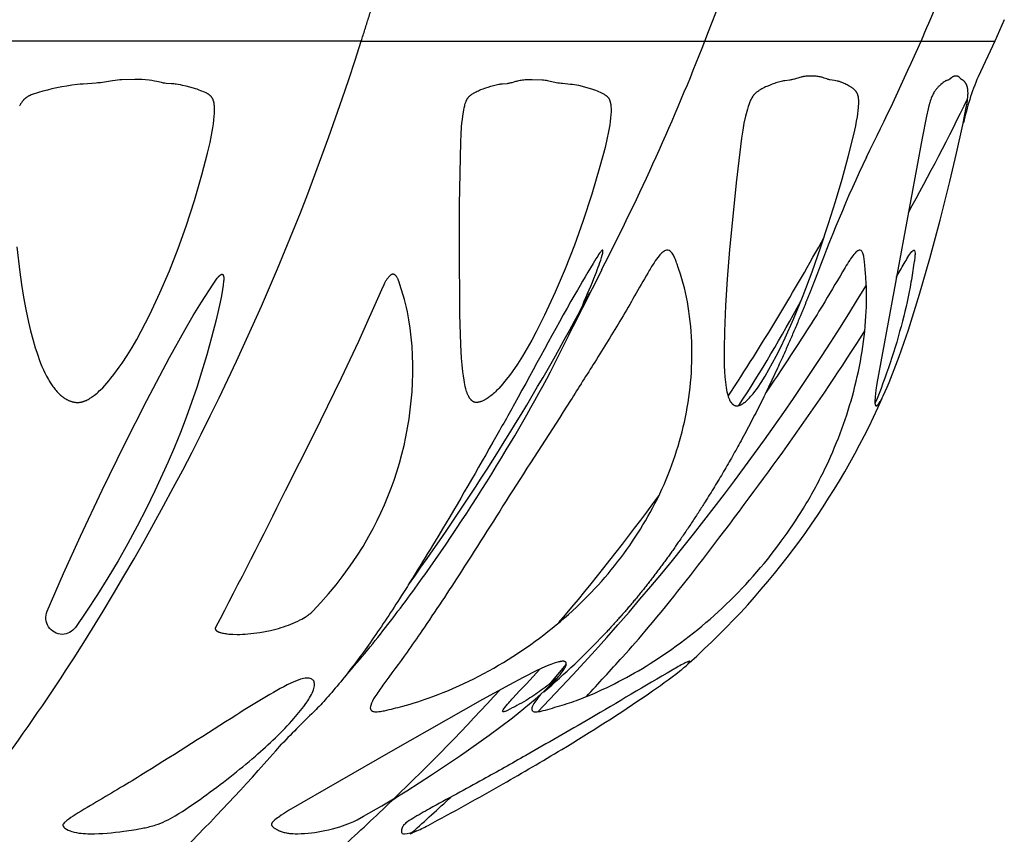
# Model space of a CAD drawing. Header units: millimetres. Extents: x 1250 to 1725, y 0 to 1655.
# Tile 111 of 256: x 1523 to 1552, y 935 to 959. Entities that reach past the tile are written whole.
import ezdxf

# ---------------------------------------------------------------- set-up
doc = ezdxf.new("R2010")
doc.units = ezdxf.units.MM
doc.header["$MEASUREMENT"] = 0
doc.layers.add('Crea2D$visibili$tangenti', color=7, linetype='Continuous', true_color=0x000000)

msp = doc.modelspace()

# ---------------------------------------------------------------- linework, layer by layer
at = {"layer": 'Crea2D$visibili$tangenti'}
for p, q in [((1552.339, 959.117), (1552.053, 958.482)), ((1533.175, 958.482), (1519.826, 958.482)), ((1533.175, 958.482), (1543.418, 958.482)), ((1543.418, 958.482), (1549.857, 958.482)), ((1549.857, 958.482), (1552.053, 958.482)), ((1552.053, 958.482), (1551.56, 957.418)), ((1540.34, 951.668), (1539.481, 949.965)), ((1539.285, 939.918), (1538.762, 939.305)), ((1534.317, 936.006), (1534.09, 935.852)), ((1534.834, 934.953), (1534.624, 934.853)), ((1534.692, 934.887), (1534.653, 934.868))]:
    msp.add_line(p, q, dxfattribs=at)
msp.add_lwpolyline([(1520.544, 934.467, 0.031042), (1525.171, 940.986, 0.061453), (1533.175, 958.482)], format="xyb", dxfattribs=at)
for points in [[(1544.368, 947.614), (1544.373, 947.614), (1544.378, 947.615), (1544.382, 947.615), (1544.387, 947.615), (1544.391, 947.616), (1544.396, 947.617), (1544.401, 947.617), (1544.405, 947.618), (1544.41, 947.619), (1544.414, 947.62), (1544.423, 947.622), (1544.432, 947.624), (1544.441, 947.627), (1544.45, 947.63), (1544.459, 947.633), (1544.467, 947.637), (1544.476, 947.64), (1544.484, 947.644), (1544.493, 947.648), (1544.501, 947.653), (1544.509, 947.657), (1544.521, 947.664), (1544.533, 947.671), (1544.545, 947.678), (1544.557, 947.686), (1544.568, 947.693), (1544.579, 947.702), (1544.59, 947.71), (1544.601, 947.718), (1544.623, 947.736), (1544.644, 947.754), (1544.664, 947.773), (1544.685, 947.792), (1544.714, 947.821), (1544.742, 947.85), (1544.77, 947.88), (1544.798, 947.91), (1544.851, 947.973), (1544.902, 948.037), (1544.951, 948.102), (1544.999, 948.169), (1545.09, 948.305), (1545.21, 948.498), (1545.325, 948.694), (1545.434, 948.892), (1545.539, 949.093), (1545.675, 949.365), (1545.805, 949.64), (1546.053, 950.196), (1546.341, 950.898), (1546.611, 951.607), (1546.864, 952.322), (1547.103, 953.043), (1547.309, 953.702), (1547.504, 954.364), (1547.685, 955.03), (1547.851, 955.7), (1547.91, 955.96), (1547.937, 956.091), (1547.96, 956.222), (1547.975, 956.316), (1547.986, 956.41), (1547.995, 956.505), (1547.998, 956.553), (1548.001, 956.601), (1548.002, 956.652), (1548.002, 956.677), (1548.001, 956.703), (1548, 956.728), (1547.998, 956.754), (1547.997, 956.766), (1547.995, 956.779), (1547.993, 956.791), (1547.991, 956.803), (1547.989, 956.815), (1547.986, 956.828), (1547.984, 956.84), (1547.98, 956.852), (1547.977, 956.863), (1547.973, 956.875), (1547.969, 956.887), (1547.965, 956.898), (1547.96, 956.909), (1547.955, 956.921), (1547.949, 956.932), (1547.943, 956.943), (1547.937, 956.953), (1547.933, 956.959), (1547.93, 956.964), (1547.926, 956.969), (1547.923, 956.974), (1547.919, 956.98), (1547.915, 956.985), (1547.908, 956.994), (1547.9, 957.002), (1547.892, 957.011), (1547.884, 957.019), (1547.876, 957.028), (1547.868, 957.036), (1547.859, 957.044), (1547.85, 957.051), (1547.842, 957.058), (1547.835, 957.064), (1547.819, 957.076), (1547.803, 957.087), (1547.786, 957.098), (1547.77, 957.109), (1547.753, 957.119), (1547.719, 957.139), (1547.657, 957.173), (1547.626, 957.189), (1547.594, 957.205), (1547.562, 957.22), (1547.53, 957.235), (1547.497, 957.248), (1547.48, 957.254), (1547.464, 957.26), (1547.446, 957.266), (1547.428, 957.272), (1547.41, 957.277), (1547.392, 957.282), (1547.356, 957.291), (1547.319, 957.299), (1547.282, 957.305), (1547.141, 957.327), (1547.126, 957.33), (1547.111, 957.333), (1547.101, 957.335), (1547.091, 957.338), (1547.071, 957.344), (1547.051, 957.351), (1546.972, 957.38), (1546.952, 957.387), (1546.927, 957.394), (1546.902, 957.401), (1546.876, 957.407), (1546.851, 957.413), (1546.82, 957.419), (1546.79, 957.424), (1546.759, 957.429), (1546.728, 957.432), (1546.696, 957.435), (1546.665, 957.437), (1546.634, 957.439), (1546.603, 957.44), (1546.462, 957.433), (1546.427, 957.431), (1546.392, 957.427), (1546.374, 957.425), (1546.357, 957.423), (1546.339, 957.42), (1546.322, 957.417), (1546.302, 957.412), (1546.281, 957.408), (1546.241, 957.397), (1546.082, 957.349), (1546.042, 957.338), (1546.022, 957.333), (1546.001, 957.329), (1545.976, 957.324), (1545.951, 957.32), (1545.799, 957.3), (1545.761, 957.294), (1545.724, 957.286), (1545.686, 957.278), (1545.649, 957.268), (1545.61, 957.257), (1545.571, 957.246), (1545.532, 957.233), (1545.494, 957.22), (1545.417, 957.192), (1545.341, 957.162), (1545.265, 957.129), (1545.227, 957.113), (1545.19, 957.095), (1545.153, 957.077), (1545.116, 957.057), (1545.08, 957.037), (1545.044, 957.016), (1545.027, 957.005), (1545.009, 956.993), (1544.991, 956.981), (1544.974, 956.969), (1544.958, 956.956), (1544.941, 956.943), (1544.933, 956.936), (1544.926, 956.929), (1544.918, 956.922), (1544.91, 956.914), (1544.902, 956.905), (1544.893, 956.896), (1544.885, 956.886), (1544.876, 956.877), (1544.868, 956.867), (1544.861, 956.857), (1544.853, 956.847), (1544.846, 956.836), (1544.838, 956.826), (1544.831, 956.815), (1544.818, 956.793), (1544.805, 956.771), (1544.793, 956.749), (1544.779, 956.722), (1544.766, 956.695), (1544.754, 956.668), (1544.743, 956.64), (1544.732, 956.612), (1544.722, 956.584), (1544.702, 956.527), (1544.681, 956.457), (1544.662, 956.387), (1544.626, 956.244), (1544.581, 956.034), (1544.543, 955.823), (1544.508, 955.588), (1544.348, 954.254), (1544.235, 953.155), (1544.154, 952.271), (1544.084, 951.385), (1544.035, 950.608), (1544.001, 949.83), (1543.99, 949.316), (1543.99, 949.059), (1543.995, 948.803), (1544.001, 948.641), (1544.011, 948.479), (1544.018, 948.399), (1544.027, 948.318), (1544.037, 948.238), (1544.049, 948.158), (1544.061, 948.095), (1544.074, 948.032), (1544.081, 948), (1544.089, 947.969), (1544.098, 947.938), (1544.107, 947.907), (1544.114, 947.887), (1544.121, 947.866), (1544.128, 947.846), (1544.136, 947.826), (1544.145, 947.806), (1544.154, 947.786), (1544.159, 947.777), (1544.164, 947.767), (1544.169, 947.758), (1544.175, 947.748), (1544.179, 947.741), (1544.184, 947.733), (1544.189, 947.726), (1544.194, 947.719), (1544.199, 947.712), (1544.204, 947.705), (1544.21, 947.698), (1544.216, 947.691), (1544.221, 947.685), (1544.227, 947.678), (1544.234, 947.672), (1544.24, 947.666), (1544.243, 947.664), (1544.247, 947.661), (1544.25, 947.658), (1544.254, 947.655), (1544.257, 947.653), (1544.261, 947.65), (1544.264, 947.648), (1544.268, 947.645), (1544.273, 947.642), (1544.279, 947.639), (1544.285, 947.635), (1544.291, 947.632), (1544.297, 947.63), (1544.303, 947.627), (1544.31, 947.625), (1544.316, 947.623), (1544.319, 947.622), (1544.322, 947.621), (1544.326, 947.62), (1544.329, 947.619), (1544.332, 947.618), (1544.335, 947.618), (1544.339, 947.617), (1544.342, 947.616), (1544.345, 947.616), (1544.348, 947.616), (1544.352, 947.615), (1544.355, 947.615), (1544.358, 947.615), (1544.362, 947.614), (1544.365, 947.614)], [(1548.52, 947.614), (1548.521, 947.614), (1548.522, 947.614), (1548.523, 947.615), (1548.524, 947.615), (1548.524, 947.615), (1548.525, 947.615), (1548.526, 947.615), (1548.527, 947.616), (1548.528, 947.616), (1548.529, 947.616), (1548.53, 947.617), (1548.53, 947.617), (1548.531, 947.617), (1548.532, 947.618), (1548.533, 947.618), (1548.534, 947.618), (1548.535, 947.619), (1548.537, 947.62), (1548.539, 947.621), (1548.54, 947.622), (1548.542, 947.623), (1548.543, 947.624), (1548.546, 947.626), (1548.548, 947.628), (1548.55, 947.629), (1548.552, 947.631), (1548.554, 947.633), (1548.556, 947.635), (1548.558, 947.637), (1548.562, 947.641), (1548.566, 947.645), (1548.57, 947.649), (1548.577, 947.657), (1548.583, 947.665), (1548.589, 947.673), (1548.601, 947.689), (1548.613, 947.705), (1548.624, 947.722), (1548.634, 947.739), (1548.645, 947.756), (1548.664, 947.791), (1548.698, 947.854), (1548.731, 947.917), (1548.792, 948.045), (1548.85, 948.175), (1548.905, 948.305), (1549.061, 948.694), (1549.208, 949.086), (1549.479, 949.879), (1549.811, 950.937), (1550.12, 952.002), (1550.428, 953.148), (1550.718, 954.3), (1550.917, 955.141), (1551.102, 955.986), (1551.213, 956.55), (1551.228, 956.635), (1551.241, 956.72), (1551.246, 956.763), (1551.251, 956.805), (1551.254, 956.848), (1551.256, 956.891), (1551.257, 956.914), (1551.257, 956.936), (1551.256, 956.959), (1551.255, 956.982), (1551.254, 957.004), (1551.252, 957.026), (1551.249, 957.049), (1551.247, 957.06), (1551.245, 957.071), (1551.243, 957.082), (1551.241, 957.093), (1551.238, 957.104), (1551.235, 957.114), (1551.232, 957.125), (1551.229, 957.136), (1551.225, 957.146), (1551.221, 957.157), (1551.217, 957.167), (1551.213, 957.178), (1551.208, 957.188), (1551.203, 957.198), (1551.198, 957.208), (1551.193, 957.218), (1551.187, 957.228), (1551.181, 957.238), (1551.176, 957.245), (1551.171, 957.252), (1551.166, 957.259), (1551.161, 957.266), (1551.158, 957.269), (1551.155, 957.272), (1551.152, 957.276), (1551.149, 957.279), (1551.146, 957.282), (1551.143, 957.285), (1551.14, 957.288), (1551.137, 957.29), (1551.134, 957.293), (1551.131, 957.295), (1551.129, 957.297), (1551.126, 957.299), (1551.123, 957.301), (1551.12, 957.302), (1551.117, 957.304), (1551.114, 957.306), (1551.109, 957.309), (1551.085, 957.321), (1551.079, 957.324), (1551.076, 957.326), (1551.073, 957.328), (1551.071, 957.33), (1551.068, 957.331), (1551.065, 957.333), (1551.063, 957.335), (1551.06, 957.338), (1551.057, 957.34), (1551.055, 957.342), (1551.052, 957.344), (1551.05, 957.347), (1551.048, 957.349), (1551.043, 957.354), (1551.039, 957.359), (1551.016, 957.385), (1551.012, 957.39), (1551.007, 957.395), (1551.005, 957.397), (1551.002, 957.4), (1551, 957.402), (1550.997, 957.404), (1550.995, 957.406), (1550.992, 957.408), (1550.99, 957.41), (1550.987, 957.412), (1550.985, 957.414), (1550.982, 957.415), (1550.98, 957.417), (1550.977, 957.418), (1550.975, 957.42), (1550.972, 957.421), (1550.969, 957.423), (1550.967, 957.424), (1550.964, 957.425), (1550.961, 957.426), (1550.958, 957.427), (1550.956, 957.429), (1550.953, 957.43), (1550.95, 957.431), (1550.947, 957.431), (1550.944, 957.432), (1550.938, 957.434), (1550.933, 957.435), (1550.927, 957.437), (1550.921, 957.438), (1550.915, 957.438), (1550.909, 957.439), (1550.903, 957.44), (1550.869, 957.435), (1550.858, 957.433), (1550.852, 957.432), (1550.846, 957.431), (1550.84, 957.43), (1550.834, 957.428), (1550.829, 957.427), (1550.823, 957.425), (1550.82, 957.424), (1550.817, 957.423), (1550.815, 957.422), (1550.812, 957.42), (1550.81, 957.419), (1550.807, 957.418), (1550.803, 957.416), (1550.799, 957.414), (1550.794, 957.411), (1550.79, 957.409), (1550.786, 957.406), (1550.782, 957.403), (1550.778, 957.4), (1550.77, 957.394), (1550.763, 957.388), (1550.725, 957.355), (1550.717, 957.349), (1550.714, 957.346), (1550.71, 957.343), (1550.706, 957.34), (1550.702, 957.338), (1550.697, 957.335), (1550.693, 957.333), (1550.689, 957.33), (1550.685, 957.328), (1550.68, 957.326), (1550.675, 957.324), (1550.671, 957.322), (1550.666, 957.32), (1550.656, 957.317), (1550.627, 957.308), (1550.617, 957.305), (1550.612, 957.303), (1550.608, 957.301), (1550.604, 957.3), (1550.6, 957.298), (1550.596, 957.296), (1550.593, 957.294), (1550.589, 957.292), (1550.585, 957.29), (1550.578, 957.286), (1550.571, 957.281), (1550.564, 957.277), (1550.551, 957.267), (1550.517, 957.242), (1550.484, 957.217), (1550.451, 957.19), (1550.419, 957.162), (1550.403, 957.148), (1550.388, 957.134), (1550.373, 957.119), (1550.358, 957.104), (1550.344, 957.088), (1550.33, 957.072), (1550.316, 957.056), (1550.303, 957.04), (1550.294, 957.028), (1550.285, 957.016), (1550.276, 957.003), (1550.267, 956.99), (1550.251, 956.965), (1550.235, 956.938), (1550.221, 956.912), (1550.207, 956.884), (1550.194, 956.857), (1550.181, 956.829), (1550.163, 956.784), (1550.146, 956.739), (1550.13, 956.693), (1550.115, 956.647), (1550.089, 956.553), (1550.065, 956.459), (1550.015, 956.241), (1549.887, 955.586), (1548.537, 948.279), (1548.509, 948.079), (1548.498, 947.978), (1548.489, 947.878), (1548.486, 947.83), (1548.483, 947.783), (1548.483, 947.759), (1548.483, 947.736), (1548.484, 947.712), (1548.485, 947.689), (1548.485, 947.682), (1548.486, 947.675), (1548.487, 947.668), (1548.487, 947.665), (1548.488, 947.661), (1548.488, 947.658), (1548.489, 947.655), (1548.49, 947.651), (1548.491, 947.648), (1548.491, 947.646), (1548.492, 947.645), (1548.493, 947.643), (1548.493, 947.641), (1548.494, 947.64), (1548.495, 947.638), (1548.495, 947.636), (1548.496, 947.635), (1548.497, 947.633), (1548.498, 947.631), (1548.499, 947.629), (1548.5, 947.628), (1548.5, 947.627), (1548.501, 947.627), (1548.502, 947.626), (1548.502, 947.625), (1548.503, 947.624), (1548.504, 947.623), (1548.504, 947.623), (1548.505, 947.622), (1548.506, 947.621), (1548.506, 947.62), (1548.507, 947.62), (1548.507, 947.619), (1548.508, 947.619), (1548.508, 947.619), (1548.509, 947.618), (1548.509, 947.618), (1548.509, 947.618), (1548.51, 947.618), (1548.51, 947.617), (1548.511, 947.617), (1548.511, 947.617), (1548.512, 947.617), (1548.512, 947.616), (1548.513, 947.616), (1548.513, 947.616), (1548.513, 947.616), (1548.514, 947.616), (1548.514, 947.615), (1548.515, 947.615), (1548.515, 947.615), (1548.516, 947.615), (1548.516, 947.615), (1548.517, 947.615), (1548.517, 947.615), (1548.518, 947.615), (1548.518, 947.614), (1548.519, 947.614), (1548.519, 947.614)], [(1536.599, 947.714), (1536.595, 947.714), (1536.592, 947.715), (1536.588, 947.715), (1536.585, 947.715), (1536.582, 947.716), (1536.578, 947.716), (1536.575, 947.717), (1536.572, 947.717), (1536.568, 947.718), (1536.565, 947.719), (1536.562, 947.719), (1536.559, 947.72), (1536.556, 947.721), (1536.552, 947.722), (1536.549, 947.723), (1536.546, 947.724), (1536.543, 947.725), (1536.54, 947.726), (1536.534, 947.729), (1536.528, 947.731), (1536.522, 947.734), (1536.517, 947.737), (1536.511, 947.74), (1536.505, 947.744), (1536.5, 947.747), (1536.495, 947.751), (1536.489, 947.755), (1536.484, 947.759), (1536.479, 947.763), (1536.474, 947.767), (1536.469, 947.771), (1536.464, 947.776), (1536.459, 947.78), (1536.455, 947.785), (1536.45, 947.79), (1536.441, 947.8), (1536.433, 947.81), (1536.424, 947.82), (1536.418, 947.828), (1536.412, 947.837), (1536.406, 947.845), (1536.4, 947.854), (1536.395, 947.863), (1536.389, 947.872), (1536.384, 947.881), (1536.379, 947.89), (1536.369, 947.908), (1536.36, 947.927), (1536.351, 947.946), (1536.343, 947.965), (1536.336, 947.984), (1536.328, 948.004), (1536.322, 948.024), (1536.315, 948.044), (1536.303, 948.084), (1536.292, 948.125), (1536.277, 948.188), (1536.263, 948.251), (1536.25, 948.314), (1536.239, 948.377), (1536.219, 948.504), (1536.202, 948.632), (1536.181, 948.833), (1536.165, 949.035), (1536.143, 949.441), (1536.116, 950.344), (1536.1, 952.429), (1536.106, 953.611), (1536.14, 955.475), (1536.15, 955.699), (1536.165, 955.923), (1536.176, 956.034), (1536.188, 956.146), (1536.203, 956.257), (1536.22, 956.367), (1536.231, 956.43), (1536.244, 956.492), (1536.251, 956.523), (1536.259, 956.554), (1536.267, 956.585), (1536.276, 956.616), (1536.283, 956.637), (1536.29, 956.658), (1536.297, 956.679), (1536.306, 956.699), (1536.31, 956.709), (1536.315, 956.719), (1536.319, 956.729), (1536.324, 956.739), (1536.329, 956.748), (1536.335, 956.757), (1536.34, 956.766), (1536.346, 956.775), (1536.352, 956.784), (1536.358, 956.791), (1536.364, 956.799), (1536.37, 956.807), (1536.376, 956.814), (1536.383, 956.821), (1536.389, 956.828), (1536.396, 956.835), (1536.403, 956.842), (1536.41, 956.849), (1536.418, 956.855), (1536.425, 956.862), (1536.433, 956.868), (1536.441, 956.874), (1536.457, 956.886), (1536.473, 956.898), (1536.49, 956.909), (1536.507, 956.919), (1536.524, 956.93), (1536.542, 956.94), (1536.559, 956.949), (1536.595, 956.968), (1536.631, 956.985), (1536.667, 957.002), (1536.703, 957.018), (1536.739, 957.033), (1536.813, 957.062), (1536.886, 957.088), (1536.961, 957.112), (1537.036, 957.134), (1537.112, 957.154), (1537.231, 957.183), (1537.273, 957.192), (1537.316, 957.2), (1537.337, 957.204), (1537.358, 957.207), (1537.387, 957.21), (1537.529, 957.221), (1537.558, 957.225), (1537.572, 957.227), (1537.586, 957.229), (1537.6, 957.232), (1537.614, 957.235), (1537.642, 957.242), (1537.67, 957.25), (1537.782, 957.284), (1537.811, 957.291), (1537.842, 957.299), (1537.874, 957.305), (1537.907, 957.311), (1537.939, 957.316), (1537.98, 957.322), (1538.021, 957.327), (1538.063, 957.331), (1538.104, 957.334), (1538.146, 957.337), (1538.188, 957.339), (1538.229, 957.339), (1538.271, 957.34), (1538.562, 957.327), (1538.61, 957.322), (1538.658, 957.317), (1538.685, 957.313), (1538.712, 957.309), (1538.766, 957.298), (1538.98, 957.251), (1539.034, 957.241), (1539.088, 957.232), (1539.128, 957.226), (1539.168, 957.222), (1539.411, 957.201), (1539.471, 957.194), (1539.53, 957.185), (1539.589, 957.175), (1539.648, 957.163), (1539.755, 957.139), (1539.861, 957.112), (1539.966, 957.081), (1540.07, 957.048), (1540.161, 957.017), (1540.206, 957), (1540.25, 956.983), (1540.293, 956.963), (1540.315, 956.953), (1540.336, 956.942), (1540.357, 956.931), (1540.378, 956.92), (1540.399, 956.908), (1540.419, 956.895), (1540.438, 956.883), (1540.456, 956.87), (1540.465, 956.863), (1540.474, 956.857), (1540.483, 956.85), (1540.491, 956.842), (1540.5, 956.835), (1540.508, 956.827), (1540.515, 956.82), (1540.523, 956.812), (1540.526, 956.808), (1540.53, 956.803), (1540.533, 956.799), (1540.537, 956.795), (1540.54, 956.791), (1540.543, 956.786), (1540.546, 956.782), (1540.549, 956.777), (1540.553, 956.772), (1540.556, 956.767), (1540.559, 956.762), (1540.561, 956.757), (1540.564, 956.752), (1540.567, 956.746), (1540.569, 956.741), (1540.572, 956.735), (1540.576, 956.724), (1540.581, 956.713), (1540.585, 956.702), (1540.588, 956.69), (1540.592, 956.678), (1540.595, 956.666), (1540.598, 956.655), (1540.6, 956.642), (1540.605, 956.618), (1540.609, 956.594), (1540.611, 956.575), (1540.613, 956.556), (1540.617, 956.518), (1540.619, 956.48), (1540.62, 956.443), (1540.62, 956.405), (1540.619, 956.368), (1540.615, 956.293), (1540.606, 956.191), (1540.594, 956.089), (1540.579, 955.987), (1540.563, 955.885), (1540.536, 955.74), (1540.507, 955.596), (1540.441, 955.309), (1540.289, 954.741), (1540.047, 953.922), (1539.782, 953.11), (1539.528, 952.398), (1539.253, 951.694), (1538.956, 950.999), (1538.638, 950.313), (1538.389, 949.817), (1538.258, 949.572), (1538.121, 949.331), (1537.978, 949.094), (1537.829, 948.86), (1537.671, 948.632), (1537.589, 948.52), (1537.505, 948.41), (1537.449, 948.338), (1537.392, 948.268), (1537.333, 948.199), (1537.272, 948.132), (1537.241, 948.099), (1537.209, 948.067), (1537.177, 948.036), (1537.144, 948.005), (1537.11, 947.975), (1537.076, 947.945), (1537.041, 947.917), (1537.005, 947.889), (1536.979, 947.87), (1536.953, 947.851), (1536.926, 947.833), (1536.899, 947.816), (1536.871, 947.8), (1536.857, 947.792), (1536.843, 947.784), (1536.828, 947.777), (1536.814, 947.77), (1536.799, 947.763), (1536.784, 947.757), (1536.762, 947.748), (1536.751, 947.744), (1536.739, 947.74), (1536.728, 947.737), (1536.716, 947.733), (1536.705, 947.73), (1536.693, 947.727), (1536.682, 947.724), (1536.67, 947.722), (1536.658, 947.72), (1536.646, 947.718), (1536.634, 947.717), (1536.623, 947.716), (1536.611, 947.715)], [(1539.184, 940.006), (1539.165, 940.004), (1539.146, 940.002), (1539.127, 940), (1539.108, 939.996), (1539.089, 939.993), (1539.07, 939.989), (1539.051, 939.985), (1539.032, 939.98), (1538.995, 939.969), (1538.958, 939.958), (1538.921, 939.946), (1538.824, 939.91), (1538.764, 939.886), (1538.644, 939.835), (1538.41, 939.726), (1537.998, 939.522), (1537.591, 939.308), (1536.785, 938.865), (1534.044, 937.305), (1531.008, 935.557), (1530.86, 935.465), (1530.788, 935.416), (1530.717, 935.366), (1530.678, 935.337), (1530.64, 935.308), (1530.602, 935.278), (1530.566, 935.247), (1530.556, 935.238), (1530.547, 935.23), (1530.543, 935.226), (1530.539, 935.221), (1530.535, 935.217), (1530.531, 935.212), (1530.529, 935.21), (1530.527, 935.208), (1530.525, 935.205), (1530.523, 935.203), (1530.521, 935.2), (1530.52, 935.198), (1530.518, 935.195), (1530.516, 935.193), (1530.515, 935.19), (1530.513, 935.188), (1530.512, 935.185), (1530.511, 935.182), (1530.509, 935.179), (1530.508, 935.177), (1530.507, 935.174), (1530.506, 935.171), (1530.505, 935.168), (1530.504, 935.165), (1530.504, 935.162), (1530.503, 935.159), (1530.502, 935.155), (1530.502, 935.152), (1530.502, 935.149), (1530.501, 935.147), (1530.501, 935.146), (1530.501, 935.144), (1530.501, 935.143), (1530.501, 935.141), (1530.501, 935.14), (1530.501, 935.138), (1530.501, 935.136), (1530.501, 935.135), (1530.502, 935.133), (1530.502, 935.132), (1530.502, 935.13), (1530.502, 935.129), (1530.503, 935.127), (1530.503, 935.126), (1530.503, 935.124), (1530.504, 935.123), (1530.504, 935.121), (1530.505, 935.12), (1530.505, 935.118), (1530.506, 935.116), (1530.506, 935.115), (1530.507, 935.113), (1530.508, 935.112), (1530.509, 935.11), (1530.51, 935.109), (1530.511, 935.107), (1530.511, 935.106), (1530.512, 935.104), (1530.513, 935.103), (1530.514, 935.101), (1530.515, 935.1), (1530.517, 935.099), (1530.518, 935.097), (1530.52, 935.095), (1530.522, 935.092), (1530.525, 935.089), (1530.528, 935.087), (1530.533, 935.082), (1530.538, 935.077), (1530.55, 935.066), (1530.563, 935.056), (1530.575, 935.046), (1530.588, 935.036), (1530.601, 935.027), (1530.614, 935.019), (1530.628, 935.01), (1530.641, 935.002), (1530.655, 934.994), (1530.669, 934.986), (1530.683, 934.979), (1530.697, 934.972), (1530.711, 934.965), (1530.726, 934.959), (1530.74, 934.953), (1530.755, 934.947), (1530.77, 934.941), (1530.786, 934.936), (1530.817, 934.925), (1530.848, 934.916), (1530.88, 934.908), (1530.911, 934.9), (1530.944, 934.894), (1530.976, 934.888), (1531.008, 934.883), (1531.041, 934.879), (1531.074, 934.875), (1531.106, 934.873), (1531.139, 934.871), (1531.205, 934.868), (1531.27, 934.868), (1531.284, 934.868), (1531.386, 934.87), (1531.488, 934.876), (1531.589, 934.884), (1531.691, 934.896), (1531.792, 934.909), (1531.893, 934.925), (1531.993, 934.944), (1532.093, 934.963), (1532.204, 934.988), (1532.314, 935.014), (1532.424, 935.043), (1532.533, 935.074), (1532.614, 935.1), (1532.695, 935.128), (1532.774, 935.158), (1532.853, 935.19), (1532.903, 935.213), (1532.953, 935.236), (1533.052, 935.285), (1533.246, 935.389), (1533.784, 935.696), (1534.532, 936.15), (1535.27, 936.621), (1536.137, 937.2), (1536.989, 937.8), (1537.684, 938.324), (1538.024, 938.595), (1538.357, 938.875), (1538.614, 939.102), (1538.739, 939.219), (1538.861, 939.34), (1538.944, 939.425), (1539.024, 939.512), (1539.063, 939.557), (1539.101, 939.602), (1539.137, 939.649), (1539.173, 939.696), (1539.195, 939.727), (1539.216, 939.758), (1539.226, 939.774), (1539.236, 939.79), (1539.245, 939.807), (1539.254, 939.824), (1539.261, 939.835), (1539.266, 939.847), (1539.269, 939.853), (1539.272, 939.859), (1539.274, 939.865), (1539.276, 939.871), (1539.278, 939.878), (1539.279, 939.881), (1539.28, 939.884), (1539.281, 939.887), (1539.282, 939.89), (1539.282, 939.893), (1539.283, 939.896), (1539.283, 939.9), (1539.284, 939.903), (1539.284, 939.906), (1539.285, 939.909), (1539.285, 939.913), (1539.285, 939.916), (1539.285, 939.919), (1539.285, 939.922), (1539.285, 939.924), (1539.285, 939.927), (1539.285, 939.929), (1539.285, 939.931), (1539.285, 939.933), (1539.285, 939.935), (1539.284, 939.937), (1539.284, 939.94), (1539.284, 939.942), (1539.283, 939.944), (1539.283, 939.946), (1539.282, 939.948), (1539.282, 939.95), (1539.281, 939.952), (1539.28, 939.954), (1539.28, 939.956), (1539.279, 939.958), (1539.278, 939.96), (1539.278, 939.962), (1539.277, 939.964), (1539.276, 939.966), (1539.275, 939.968), (1539.274, 939.97), (1539.273, 939.972), (1539.272, 939.973), (1539.27, 939.975), (1539.269, 939.977), (1539.268, 939.977), (1539.268, 939.978), (1539.267, 939.979), (1539.266, 939.98), (1539.266, 939.98), (1539.265, 939.981), (1539.264, 939.982), (1539.264, 939.983), (1539.263, 939.983), (1539.262, 939.984), (1539.261, 939.985), (1539.26, 939.986), (1539.259, 939.986), (1539.258, 939.987), (1539.257, 939.988), (1539.256, 939.989), (1539.255, 939.989), (1539.254, 939.99), (1539.253, 939.991), (1539.252, 939.991), (1539.25, 939.992), (1539.247, 939.994), (1539.245, 939.995), (1539.243, 939.996), (1539.24, 939.997), (1539.238, 939.998), (1539.235, 939.998), (1539.233, 939.999), (1539.23, 940), (1539.228, 940.001), (1539.225, 940.001), (1539.222, 940.002), (1539.22, 940.002), (1539.214, 940.003), (1539.209, 940.004), (1539.204, 940.005), (1539.199, 940.005), (1539.194, 940.005)]]:
    msp.add_lwpolyline(points, close=True, dxfattribs=at)
msp.add_lwpolyline([(1522.915, 952.354), (1523, 951.601), (1523.053, 951.227), (1523.114, 950.854), (1523.183, 950.482), (1523.261, 950.111), (1523.322, 949.853), (1523.389, 949.597), (1523.463, 949.343), (1523.503, 949.217), (1523.545, 949.092), (1523.582, 948.99), (1523.621, 948.89), (1523.661, 948.79), (1523.704, 948.691), (1523.75, 948.594), (1523.799, 948.498), (1523.851, 948.403), (1523.878, 948.356), (1523.906, 948.31), (1523.947, 948.247), (1523.989, 948.186), (1524.011, 948.156), (1524.034, 948.126), (1524.057, 948.097), (1524.081, 948.068), (1524.105, 948.041), (1524.13, 948.013), (1524.156, 947.987), (1524.183, 947.961), (1524.21, 947.936), (1524.238, 947.913), (1524.267, 947.89), (1524.282, 947.878), (1524.297, 947.868), (1524.322, 947.851), (1524.347, 947.835), (1524.373, 947.819), (1524.399, 947.805), (1524.425, 947.791), (1524.439, 947.785), (1524.452, 947.778), (1524.466, 947.772), (1524.48, 947.767), (1524.494, 947.761), (1524.508, 947.756), (1524.522, 947.751), (1524.536, 947.746), (1524.55, 947.742), (1524.565, 947.738), (1524.579, 947.734), (1524.594, 947.731), (1524.608, 947.728), (1524.623, 947.725), (1524.638, 947.722), (1524.652, 947.72), (1524.667, 947.718), (1524.682, 947.717), (1524.697, 947.716), (1524.712, 947.715), (1524.727, 947.714), (1524.742, 947.714), (1524.758, 947.716), (1524.774, 947.717), (1524.789, 947.719), (1524.805, 947.722), (1524.82, 947.725), (1524.835, 947.728), (1524.85, 947.731), (1524.865, 947.735), (1524.88, 947.74), (1524.895, 947.744), (1524.909, 947.749), (1524.924, 947.754), (1524.938, 947.76), (1524.952, 947.766), (1524.967, 947.772), (1524.981, 947.778), (1525.008, 947.792), (1525.036, 947.806), (1525.063, 947.822), (1525.089, 947.838), (1525.116, 947.855), (1525.141, 947.872), (1525.167, 947.89), (1525.192, 947.909), (1525.229, 947.937), (1525.265, 947.966), (1525.301, 947.996), (1525.336, 948.026), (1525.37, 948.058), (1525.404, 948.09), (1525.47, 948.155), (1525.533, 948.223), (1525.595, 948.292), (1525.655, 948.363), (1525.714, 948.435), (1525.801, 948.544), (1525.884, 948.655), (1525.966, 948.767), (1526.046, 948.881), (1526.199, 949.113), (1526.345, 949.35), (1526.484, 949.591), (1526.618, 949.835), (1526.871, 950.332), (1527.174, 950.979), (1527.457, 951.634), (1527.718, 952.298), (1527.958, 952.971), (1528.204, 953.731), (1528.428, 954.498), (1528.597, 955.138), (1528.67, 955.46), (1528.734, 955.785), (1528.754, 955.899), (1528.771, 956.013), (1528.785, 956.128), (1528.796, 956.243), (1528.801, 956.32), (1528.802, 956.359), (1528.803, 956.398), (1528.803, 956.437), (1528.802, 956.476), (1528.801, 956.515), (1528.798, 956.554), (1528.795, 956.581), (1528.792, 956.609), (1528.79, 956.622), (1528.788, 956.636), (1528.785, 956.649), (1528.782, 956.663), (1528.779, 956.676), (1528.776, 956.689), (1528.772, 956.702), (1528.767, 956.715), (1528.763, 956.728), (1528.76, 956.734), (1528.758, 956.74), (1528.755, 956.746), (1528.752, 956.753), (1528.749, 956.759), (1528.746, 956.765), (1528.741, 956.774), (1528.735, 956.783), (1528.729, 956.793), (1528.723, 956.802), (1528.716, 956.81), (1528.71, 956.819), (1528.703, 956.828), (1528.695, 956.836), (1528.688, 956.844), (1528.68, 956.852), (1528.672, 956.859), (1528.664, 956.867), (1528.656, 956.874), (1528.647, 956.881), (1528.638, 956.887), (1528.629, 956.893), (1528.622, 956.898), (1528.615, 956.903), (1528.607, 956.908), (1528.599, 956.912), (1528.584, 956.92), (1528.569, 956.928), (1528.553, 956.936), (1528.504, 956.957), (1528.396, 957.002), (1528.341, 957.023), (1528.286, 957.043), (1528.232, 957.061), (1528.179, 957.078), (1528.07, 957.11), (1527.96, 957.137), (1527.85, 957.162), (1527.787, 957.175), (1527.723, 957.187), (1527.659, 957.197), (1527.627, 957.201), (1527.595, 957.204), (1527.518, 957.211), (1527.363, 957.221), (1527.325, 957.226), (1527.305, 957.228), (1527.286, 957.231), (1527.252, 957.237), (1527.218, 957.244), (1527.083, 957.276), (1527.015, 957.291), (1526.975, 957.299), (1526.935, 957.305), (1526.854, 957.316), (1526.747, 957.327), (1526.64, 957.334), (1526.533, 957.339), (1526.425, 957.34), (1526.042, 957.326), (1525.978, 957.322), (1525.914, 957.317), (1525.841, 957.308), (1525.767, 957.298), (1525.402, 957.24), (1525.329, 957.232), (1525.273, 957.226), (1524.886, 957.201), (1524.802, 957.194), (1524.719, 957.185), (1524.552, 957.163), (1524.402, 957.139), (1524.253, 957.113), (1523.955, 957.053), (1523.822, 957.022), (1523.69, 956.989), (1523.558, 956.952), (1523.493, 956.932), (1523.429, 956.91), (1523.368, 956.888), (1523.339, 956.876), (1523.309, 956.863), (1523.295, 956.857), (1523.281, 956.85), (1523.267, 956.842), (1523.253, 956.835), (1523.239, 956.827), (1523.225, 956.819), (1523.212, 956.81), (1523.199, 956.801), (1523.189, 956.794), (1523.179, 956.786), (1523.17, 956.778), (1523.16, 956.77), (1523.151, 956.762), (1523.141, 956.754), (1523.132, 956.745), (1523.124, 956.736), (1523.115, 956.727), (1523.106, 956.718), (1523.098, 956.709), (1523.09, 956.699), (1523.074, 956.68), (1523.059, 956.66), (1523.048, 956.645), (1523.037, 956.629), (1523.026, 956.613), (1523.017, 956.597), (1523.007, 956.581), (1522.998, 956.564), (1522.989, 956.548)], dxfattribs=at)
for points in [[(1524.262, 940.805, -0.527279), (1523.816, 941.499), (1524.302, 942.619), (1524.806, 943.73), (1525.456, 945.103), (1526.125, 946.467), (1526.783, 947.769), (1527.463, 949.059), (1527.925, 949.892), (1528.165, 950.302), (1528.415, 950.707), (1528.764, 951.243), (1528.859, 951.383), (1528.882, 951.415), (1528.895, 951.431), (1528.901, 951.439), (1528.908, 951.447), (1528.915, 951.455), (1528.922, 951.462), (1528.929, 951.47), (1528.936, 951.477), (1528.944, 951.485), (1528.952, 951.492), (1528.961, 951.499), (1528.969, 951.506), (1528.978, 951.512), (1528.982, 951.515), (1528.986, 951.518), (1528.991, 951.52), (1528.995, 951.523), (1528.997, 951.524), (1528.999, 951.525), (1529.001, 951.526), (1529.003, 951.527), (1529.006, 951.528), (1529.008, 951.529), (1529.01, 951.53), (1529.012, 951.531), (1529.014, 951.531), (1529.015, 951.532), (1529.016, 951.532), (1529.017, 951.532), (1529.018, 951.532), (1529.019, 951.532), (1529.02, 951.533), (1529.021, 951.533), (1529.022, 951.533), (1529.023, 951.533), (1529.024, 951.533), (1529.025, 951.533), (1529.026, 951.533), (1529.027, 951.533), (1529.028, 951.533), (1529.029, 951.533), (1529.03, 951.533), (1529.031, 951.533), (1529.031, 951.533), (1529.032, 951.533), (1529.033, 951.532), (1529.034, 951.532), (1529.034, 951.532), (1529.035, 951.532), (1529.035, 951.532), (1529.035, 951.532), (1529.036, 951.532), (1529.036, 951.531), (1529.037, 951.531), (1529.038, 951.531), (1529.038, 951.53), (1529.039, 951.53), (1529.04, 951.53), (1529.041, 951.529), (1529.042, 951.529), (1529.043, 951.528), (1529.043, 951.528), (1529.044, 951.527), (1529.045, 951.526), (1529.046, 951.526), (1529.046, 951.525), (1529.047, 951.524), (1529.048, 951.524), (1529.049, 951.523), (1529.049, 951.522), (1529.05, 951.521), (1529.051, 951.52), (1529.051, 951.52), (1529.052, 951.519), (1529.053, 951.518), (1529.053, 951.517), (1529.055, 951.515), (1529.056, 951.513), (1529.057, 951.511), (1529.058, 951.509), (1529.059, 951.507), (1529.061, 951.505), (1529.062, 951.503), (1529.063, 951.5), (1529.064, 951.498), (1529.065, 951.496), (1529.066, 951.491), (1529.068, 951.486), (1529.07, 951.481), (1529.071, 951.476), (1529.073, 951.471), (1529.074, 951.466), (1529.075, 951.461), (1529.076, 951.457), (1529.077, 951.452), (1529.077, 951.447), (1529.078, 951.443), (1529.079, 951.434), (1529.08, 951.425), (1529.08, 951.415), (1529.081, 951.406), (1529.081, 951.397), (1529.08, 951.389), (1529.08, 951.38), (1529.079, 951.362), (1529.075, 951.327), (1529.059, 951.205), (1529.041, 951.083), (1529.007, 950.893), (1528.968, 950.705), (1528.848, 950.179), (1528.716, 949.655), (1528.573, 949.134), (1528.418, 948.617), (1528.272, 948.164), (1528.118, 947.714), (1527.956, 947.267), (1527.786, 946.823), (1527.608, 946.382), (1527.422, 945.944), (1527.028, 945.079), (1526.77, 944.55), (1526.5, 944.027), (1526.219, 943.509), (1525.928, 942.997), (1525.625, 942.492), (1525.312, 941.993), (1524.989, 941.501), (1524.656, 941.016, -0.235893)], [(1529.478, 940.805), (1529.558, 940.806), (1529.639, 940.809), (1529.719, 940.814), (1529.8, 940.82), (1529.888, 940.828), (1529.976, 940.838), (1530.064, 940.849), (1530.151, 940.862), (1530.312, 940.891), (1530.473, 940.924), (1530.552, 940.943), (1530.631, 940.963), (1530.71, 940.985), (1530.789, 941.009), (1530.861, 941.032), (1530.934, 941.056), (1531.005, 941.082), (1531.077, 941.11), (1531.147, 941.139), (1531.217, 941.17), (1531.286, 941.202), (1531.354, 941.237), (1531.405, 941.264), (1531.456, 941.292), (1531.505, 941.322), (1531.529, 941.338), (1531.554, 941.353), (1531.577, 941.37), (1531.601, 941.387), (1531.624, 941.404), (1531.646, 941.422), (1531.669, 941.44), (1531.69, 941.459), (1531.712, 941.479), (1531.732, 941.499), (1531.972, 941.752), (1532.204, 942.014), (1532.427, 942.283), (1532.641, 942.56), (1532.846, 942.844), (1533.042, 943.133), (1533.228, 943.429), (1533.404, 943.73), (1533.53, 943.961), (1533.649, 944.194), (1533.762, 944.431), (1533.87, 944.67), (1533.971, 944.913), (1534.066, 945.157), (1534.155, 945.404), (1534.237, 945.653), (1534.315, 945.911), (1534.385, 946.171), (1534.45, 946.432), (1534.507, 946.695), (1534.557, 946.96), (1534.6, 947.226), (1534.637, 947.492), (1534.667, 947.76), (1534.689, 948.031), (1534.705, 948.303), (1534.713, 948.574), (1534.713, 948.846), (1534.706, 949.118), (1534.69, 949.389), (1534.666, 949.66), (1534.633, 949.929), (1534.595, 950.175), (1534.574, 950.297), (1534.549, 950.419), (1534.523, 950.541), (1534.494, 950.661), (1534.463, 950.782), (1534.326, 951.232), (1534.307, 951.295), (1534.296, 951.327), (1534.29, 951.342), (1534.284, 951.358), (1534.278, 951.372), (1534.271, 951.387), (1534.264, 951.401), (1534.256, 951.416), (1534.248, 951.43), (1534.239, 951.443), (1534.231, 951.457), (1534.221, 951.47), (1534.215, 951.479), (1534.212, 951.483), (1534.208, 951.487), (1534.205, 951.491), (1534.201, 951.495), (1534.198, 951.499), (1534.194, 951.502), (1534.191, 951.506), (1534.189, 951.508), (1534.187, 951.509), (1534.185, 951.511), (1534.183, 951.513), (1534.181, 951.514), (1534.179, 951.516), (1534.177, 951.517), (1534.175, 951.518), (1534.172, 951.52), (1534.17, 951.521), (1534.168, 951.522), (1534.166, 951.523), (1534.163, 951.525), (1534.161, 951.526), (1534.159, 951.526), (1534.157, 951.527), (1534.155, 951.528), (1534.153, 951.529), (1534.151, 951.529), (1534.149, 951.53), (1534.147, 951.53), (1534.145, 951.531), (1534.143, 951.531), (1534.141, 951.532), (1534.139, 951.532), (1534.136, 951.533), (1534.134, 951.533), (1534.132, 951.533), (1534.13, 951.533), (1534.128, 951.534), (1534.126, 951.534), (1534.124, 951.534), (1534.121, 951.534), (1534.119, 951.534), (1534.117, 951.534), (1534.115, 951.534), (1534.113, 951.533), (1534.11, 951.533), (1534.108, 951.533), (1534.106, 951.533), (1534.104, 951.532), (1534.102, 951.532), (1534.1, 951.532), (1534.098, 951.531), (1534.096, 951.531), (1534.093, 951.53), (1534.091, 951.529), (1534.088, 951.529), (1534.085, 951.528), (1534.083, 951.527), (1534.08, 951.526), (1534.077, 951.524), (1534.075, 951.523), (1534.072, 951.522), (1534.07, 951.521), (1534.067, 951.519), (1534.065, 951.518), (1534.062, 951.516), (1534.06, 951.515), (1534.057, 951.513), (1534.053, 951.51), (1534.048, 951.506), (1534.043, 951.503), (1534.039, 951.499), (1534.035, 951.495), (1534.026, 951.487), (1534.018, 951.479), (1534.007, 951.468), (1533.996, 951.456), (1533.986, 951.444), (1533.976, 951.432), (1533.966, 951.42), (1533.957, 951.408), (1533.948, 951.396), (1533.939, 951.383), (1533.927, 951.364), (1533.915, 951.345), (1533.903, 951.325), (1533.892, 951.305), (1533.87, 951.265), (1533.849, 951.224), (1533.776, 951.071), (1533.092, 949.535), (1532.577, 948.435), (1531.752, 946.752), (1530.909, 945.079, -0.00532), (1528.834, 941.016), (1528.829, 941.005), (1528.828, 941.002), (1528.827, 940.998), (1528.826, 940.996), (1528.826, 940.995), (1528.825, 940.993), (1528.825, 940.991), (1528.825, 940.99), (1528.824, 940.988), (1528.824, 940.987), (1528.824, 940.986), (1528.824, 940.984), (1528.824, 940.983), (1528.824, 940.981), (1528.824, 940.98), (1528.824, 940.979), (1528.824, 940.977), (1528.824, 940.976), (1528.824, 940.975), (1528.824, 940.973), (1528.824, 940.972), (1528.824, 940.971), (1528.824, 940.97), (1528.824, 940.968), (1528.825, 940.967), (1528.825, 940.966), (1528.825, 940.965), (1528.826, 940.963), (1528.826, 940.962), (1528.826, 940.961), (1528.827, 940.96), (1528.827, 940.959), (1528.828, 940.957), (1528.828, 940.956), (1528.829, 940.955), (1528.829, 940.954), (1528.83, 940.953), (1528.83, 940.952), (1528.831, 940.95), (1528.832, 940.948), (1528.834, 940.946), (1528.835, 940.944), (1528.836, 940.942), (1528.838, 940.939), (1528.84, 940.937), (1528.841, 940.935), (1528.843, 940.933), (1528.845, 940.931), (1528.847, 940.929), (1528.848, 940.928), (1528.85, 940.926), (1528.854, 940.922), (1528.858, 940.918), (1528.862, 940.916), (1528.865, 940.913), (1528.869, 940.91), (1528.872, 940.908), (1528.876, 940.905), (1528.879, 940.903), (1528.883, 940.901), (1528.887, 940.898), (1528.89, 940.896), (1528.894, 940.894), (1528.902, 940.89), (1528.91, 940.886), (1528.918, 940.883), (1528.926, 940.879), (1528.934, 940.876), (1528.942, 940.873), (1528.95, 940.87), (1528.967, 940.865), (1528.984, 940.86), (1529.014, 940.852), (1529.045, 940.845), (1529.075, 940.839), (1529.106, 940.833), (1529.136, 940.828), (1529.167, 940.824), (1529.229, 940.817), (1529.291, 940.812), (1529.353, 940.808)]]:
    msp.add_lwpolyline(points, format="xyb", close=True, dxfattribs=at)
for centre, radius, start, end in [((1472.271, 986.519), 76.472, 338.49221, 342.10064), ((1484.747, 987.112), 71.127, 336.26435, 338.14957), ((1473.946, 985.762), 74.636, 332.81839, 338.56138), ((1484.851, 986.967), 70.973, 333.24962, 336.3378), ((1558.29, 954.527), 7.325, 156.7564, 168.0535), ((1488.124, 987.499), 70.206, 330.91965, 334.03585), ((1589.416, 935.578), 45.547, 154.7285, 159.7584), ((1484.57, 987.11), 71.289, 326.63424, 331.08972), ((1476.44, 984.424), 71.806, 324.06511, 332.24878), ((1487.43, 987.901), 71.009, 315.9206, 328.89174), ((1509.597, 970.368), 41.599, 326.8531, 331.8414), ((1527.446, 957.317), 23.273, 311.7532, 335.967), ((1485.137, 986.703), 70.59, 319.8182, 323.71961), ((1522.219, 958.124), 25.123, 310.7478, 316.407), ((1486.238, 985.731), 69.121, 313.84959, 317.63771), ((1554.176, 915.24), 32.302, 133.772, 136.3557), ((1481.722, 980.317), 65.108, 315.23449, 318.92134), ((1486.859, 985.091), 68.229, 312.10102, 313.80702), ((1488.279, 987.067), 69.818, 311.66777, 312.94473)]:
    msp.add_arc(centre, radius, start, end, dxfattribs=at)
for points, weights, degree, knots in [([(1533.175, 958.482), (1533.618, 959.859), (1534.015, 961.25), (1534.819, 964.064), (1535.441, 966.925), (1536.638, 972.437), (1537.187, 978.052), (1537.494, 981.18), (1537.602, 984.322), (1537.649, 985.689), (1537.658, 987.057)], [1, 0.999863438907, 1, 0.999488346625, 1, 0.998309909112, 1, 0.999496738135, 1, 0.999904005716, 1], 2, [0, 0, 0, 2.892123, 2.892123, 8.74438, 8.74438, 20.014038, 20.014038, 26.299181, 26.299181, 29.034796, 29.034796, 29.034796]), ([(1546.683, 951.335), (1546.525, 950.934), (1546.219, 950.182), (1545.619, 948.794), (1544.536, 946.551), (1543.451, 944.738), (1542.646, 943.581), (1541.975, 942.597), (1541.23, 941.668), (1540.415, 940.801)], [1, 1, 1, 1, 1, 1, 1, 0.99796092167, 0.99796092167, 1], 3, [0, 0, 0, 0, 1.292826, 2.437254, 4.534259, 8.763433, 8.763433, 8.763433, 12.33169, 12.33169, 12.33169, 12.33169])]:
    msp.add_rational_spline(points, weights, degree=degree, knots=knots, dxfattribs=at)
for points, knots in [([(1540.344, 952.239), (1540.32, 952.216), (1540.257, 952.135), (1539.988, 951.699), (1539.117, 950.216), (1538.136, 948.371), (1536.755, 945.916), (1535.965, 944.554), (1535.376, 943.581), (1535.179, 943.255), (1534.83, 942.682), (1534.194, 941.668), (1533.488, 940.606), (1532.77, 939.637), (1532.22, 938.984), (1531.954, 938.69), (1531.83, 938.567)], [0, 0, 0, 0, 0.099691, 0.304586, 1.536696, 5.260129, 6.572122, 9.985066, 9.985066, 9.985066, 11.125576, 11.998865, 13.576841, 14.949762, 15.614357, 16.138201, 16.138201, 16.138201, 16.138201]), ([(1532.65, 939.492), (1533.078, 939.986), (1533.912, 940.996), (1535.565, 943.243), (1537.447, 946.118), (1539.12, 949.124), (1539.995, 951.101), (1540.316, 951.948), (1540.384, 952.194), (1540.377, 952.26), (1540.346, 952.247), (1540.344, 952.239)], [0, 0, 0, 0, 1.962095, 3.926632, 8.367895, 12.263949, 14.238091, 14.848532, 14.978966, 15.003808, 15.035034, 15.035034, 15.035034, 15.035034]), ([(1542.356, 952.239), (1542.33, 952.253), (1542.257, 952.258), (1542.148, 952.193), (1542.026, 952.063), (1541.878, 951.85), (1541.511, 951.221), (1540.944, 950.223), (1540.163, 948.965), (1539.085, 947.251), (1537.741, 945.187), (1536.295, 942.882), (1535.245, 941.283), (1534.455, 940.156), (1533.976, 939.506), (1533.599, 938.985), (1533.457, 938.742), (1533.435, 938.579), (1533.519, 938.505), (1533.604, 938.501), (1533.728, 938.502), (1533.997, 938.561), (1534.536, 938.693), (1535.865, 939.116), (1537.707, 940.059), (1539.73, 941.636), (1540.81, 942.909), (1541.26, 943.581)], [0, 0, 0, 0, 0.08956, 0.208213, 0.368453, 0.626144, 0.98291, 2.551417, 4.070574, 5.423914, 8.625595, 11.45936, 13.588718, 14.362301, 15.589039, 16.012064, 16.290097, 16.429654, 16.485047, 16.586678, 16.68598, 16.85513, 17.4112, 18.35169, 21.030589, 23.585911, 26.011871, 26.011871, 26.011871, 26.011871]), ([(1541.26, 943.581), (1541.475, 943.899), (1541.894, 944.587), (1542.558, 946.041), (1543.056, 948.014), (1543.059, 950.01), (1542.788, 951.255), (1542.616, 951.736), (1542.565, 951.909), (1542.512, 952.043), (1542.452, 952.16), (1542.391, 952.222), (1542.356, 952.239)], [0, 0, 0, 0, 1.150726, 2.415226, 4.78419, 7.214741, 8.349017, 8.593743, 8.74585, 8.888676, 9.02647, 9.14155, 9.14155, 9.14155, 9.14155]), ([(1548.071, 952.239), (1548.054, 952.254), (1548.001, 952.255), (1547.925, 952.203), (1547.833, 952.101), (1547.719, 951.941), (1547.434, 951.47), (1547.045, 950.799), (1546.269, 949.553), (1545.677, 948.661), (1545.238, 948.018)], [0, 0, 0, 0, 0.065196, 0.146695, 0.272015, 0.477592, 0.733386, 1.925968, 2.8019, 5.137198, 5.137198, 5.137198, 5.137198]), ([(1545.692, 943.581), (1545.925, 943.9), (1546.391, 944.59), (1547.167, 946.009), (1547.889, 947.909), (1548.232, 949.854), (1548.244, 951.197), (1548.181, 951.782), (1548.161, 952.032), (1548.128, 952.155), (1548.098, 952.22), (1548.071, 952.239)], [0, 0, 0, 0, 1.186228, 2.497012, 4.843802, 7.259732, 8.393189, 8.863476, 9.02326, 9.147123, 9.239283, 9.239283, 9.239283, 9.239283]), ([(1549.665, 952.239), (1549.677, 952.215), (1549.68, 952.14), (1549.67, 952.013), (1549.625, 951.726), (1549.531, 951.094), (1549.214, 949.68), (1548.814, 948.482), (1548.485, 947.685)], [0, 0, 0, 0, 0.077067, 0.223652, 0.381537, 0.948528, 2.139254, 4.727605, 4.727605, 4.727605, 4.727605]), ([(1549.12, 951.437), (1549.16, 951.508), (1549.2, 951.579), (1549.316, 951.785), (1549.389, 951.918), (1549.543, 952.165), (1549.635, 952.296), (1549.665, 952.239)], [1.95733603, 1.95733603, 1.95733603, 1.95733603, 1.96636845, 1.96636845, 1.9835119, 1.9835119, 2, 2, 2, 2]), ([(1539.883, 938.952), (1540.243, 939.346), (1540.87, 940.019), (1542.18, 941.516), (1544.651, 944.708), (1546.803, 947.661), (1548.18, 949.847)], [0, 0, 0, 0, 1.598891, 2.762846, 5.961682, 13.712269, 13.712269, 13.712269, 13.712269]), ([(1538.519, 939.016), (1538.467, 938.953), (1538.377, 938.841), (1538.288, 938.696), (1538.243, 938.58), (1538.29, 938.506), (1538.38, 938.498), (1538.477, 938.505), (1538.648, 938.548), (1538.974, 938.641), (1539.445, 938.779), (1540.484, 939.185), (1542.049, 940.026), (1544.005, 941.549), (1545.169, 942.862), (1545.692, 943.581)], [0, 0, 0, 0, 0.247627, 0.421811, 0.522308, 0.597882, 0.66076, 0.775554, 0.895662, 1.185651, 1.793606, 2.36726, 4.528629, 7.107781, 9.772103, 9.772103, 9.772103, 9.772103]), ([(1542.957, 940.006), (1542.938, 940.004), (1542.885, 939.984), (1542.712, 939.899), (1541.741, 939.338), (1540.18, 938.398), (1538.296, 937.323), (1536.706, 936.42), (1535.573, 935.816), (1534.805, 935.383), (1534.536, 935.217), (1534.414, 935.106), (1534.384, 935.001), (1534.36, 934.924), (1534.398, 934.866), (1534.444, 934.869), (1534.463, 934.868)], [0, 0, 0, 0, 0.056849, 0.16775, 0.579229, 3.422396, 5.63151, 7.087817, 8.907723, 9.483353, 9.73011, 9.85791, 9.971811, 10.04561, 10.09625, 10.161116, 10.161116, 10.161116, 10.161116]), ([(1534.468, 934.868), (1534.574, 934.88), (1534.824, 934.933), (1535.796, 935.452), (1537.258, 936.256), (1539.459, 937.549), (1541.218, 938.662), (1542.454, 939.54), (1542.854, 939.867), (1542.953, 939.967), (1542.97, 939.998), (1542.961, 940.007), (1542.957, 940.006)], [0, 0, 0, 0, 0.326747, 0.746904, 3.305895, 5.330934, 8.405259, 9.548646, 9.879296, 9.953346, 9.970757, 9.982351, 9.982351, 9.982351, 9.982351]), ([(1539.015, 939.502), (1538.86, 939.377), (1538.557, 939.148), (1538.071, 938.816), (1537.695, 938.62), (1537.467, 938.509), (1537.417, 938.499), (1537.386, 938.505), (1537.393, 938.545), (1537.454, 938.634), (1537.557, 938.759), (1537.918, 939.151), (1538.231, 939.479), (1538.494, 939.767)], [0, 0, 0, 0, 0.597161, 1.13931, 1.765195, 1.866206, 1.899468, 1.918077, 1.950691, 2.005617, 2.246378, 2.433384, 3.604945, 3.604945, 3.604945, 3.604945]), ([(1531.554, 939.505), (1531.489, 939.503), (1531.325, 939.463), (1530.883, 939.27), (1530.253, 938.907), (1528.82, 938.01), (1527.448, 937.121), (1525.84, 936.136), (1525.04, 935.678), (1524.452, 935.304), (1524.331, 935.201), (1524.282, 935.146), (1524.286, 935.078), (1524.384, 935), (1524.65, 934.884), (1524.917, 934.867), (1525.1, 934.868)], [0, 0, 0, 0, 0.193295, 0.501331, 1.445992, 2.371583, 5.573358, 6.349191, 8.029537, 8.339091, 8.439118, 8.50469, 8.553299, 8.631689, 8.866584, 9.418664, 9.418664, 9.418664, 9.418664]), ([(1525.1, 934.868), (1525.435, 934.867), (1525.97, 934.912), (1526.618, 935.019), (1527.144, 935.137), (1527.746, 935.453), (1528.741, 936.14), (1529.947, 937.083), (1530.967, 938.039), (1531.524, 938.725), (1531.733, 939.07), (1531.791, 939.297), (1531.771, 939.422), (1531.678, 939.498), (1531.598, 939.503), (1531.554, 939.505)], [0, 0, 0, 0, 1.005245, 1.604301, 1.974663, 2.613445, 3.634705, 5.599361, 7.204422, 7.818002, 8.246704, 8.407383, 8.515044, 8.610833, 8.746197, 8.746197, 8.746197, 8.746197])]:
    msp.add_open_spline(points, degree=3, knots=knots, dxfattribs=at)
msp.add_open_spline([(1547.029, 952.249), (1547.033, 952.255), (1547.034, 952.253), (1547.029, 952.239)], degree=3, dxfattribs=at)

doc.saveas('drawing.dxf')
